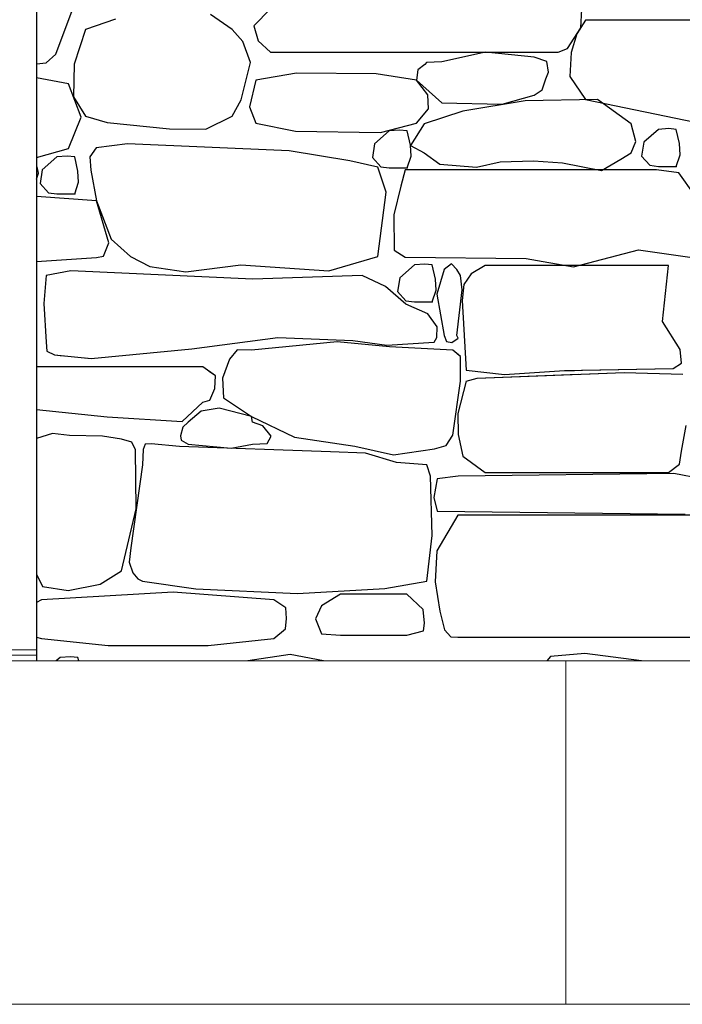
# Model space of a CAD drawing. Extents: x 169645 to 508157, y -5167 to 165945.
# Tile 76 of 130: x 181616 to 182791, y 144343 to 146090. Entities that reach past the tile are written whole.
import ezdxf

# ---------------------------------------------------------------- set-up
doc = ezdxf.new("R2010")
doc.units = 0
doc.header["$MEASUREMENT"] = 0
for name, color, linetype in [('Environnement', 7, 'Continuous'), ('Murs  Pierre', 7, 'Continuous'), ('Murs Périphériques', 7, 'Continuous'), ('Revetement Sols', 7, 'Continuous'), ('Trottoirs', 7, 'Continuous')]:
    doc.layers.add(name, color=color, linetype=linetype)

msp = doc.modelspace()

# ---------------------------------------------------------------- linework, layer by layer
at = {"layer": 'Environnement', "linetype": 'Continuous', "lineweight": 20}
for p, q in [((174395.8, 144952.4), (182818.4, 144952.4)), ((182583.9, 144343.4), (182583.9, 144952.4))]:
    msp.add_line(p, q, dxfattribs=at)
at = {"layer": 'Murs  Pierre'}
for p, q in [((181645.9, 149522.4), (181645.9, 144952.4)), ((181679.9, 146028.4), (181712.9, 146115.8)), ((181679.9, 146028.4), (181712.9, 146115.8)), ((182060.8, 146108.8), (182031.2, 146078.7)), ((182060.8, 146108.8), (182031.2, 146078.7)), ((182610.7, 146075.2), (182612.6, 146108.3)), ((182610.7, 146075.2), (182612.6, 146108.3)), ((181786, 146090.6), (181732.7, 146072.6)), ((181786, 146090.6), (181732.7, 146072.6)), ((181992.8, 146072.6), (181954.5, 146099.2)), ((181992.8, 146072.6), (181954.5, 146099.2)), ((181732.7, 146072.6), (181712.4, 146011.1)), ((181732.7, 146072.6), (181712.4, 146011.1)), ((182011.5, 146051.3), (181992.8, 146072.6)), ((182011.5, 146051.3), (181992.8, 146072.6)), ((182031.2, 146078.7), (182038.7, 146052.1)), ((182031.2, 146078.7), (182038.7, 146052.1)), ((182587.1, 146038.5), (182610.7, 146075.2)), ((182587.1, 146038.5), (182610.7, 146075.2)), ((182619.2, 146089.1), (182603.4, 146064.7)), ((182619.2, 146089.1), (182603.4, 146064.7)), ((183463.5, 146089.1), (182619.2, 146089.1)), ((183463.5, 146089.1), (182619.2, 146089.1)), ((182603.4, 146064.7), (182593.5, 146031.7)), ((182603.4, 146064.7), (182593.5, 146031.7)), ((182025.1, 146013.9), (182011.5, 146051.3)), ((182025.1, 146013.9), (182011.5, 146051.3)), ((182038.7, 146052.1), (182060.8, 146032.3)), ((182038.7, 146052.1), (182060.8, 146032.3)), ((182570.4, 146032.3), (182587.1, 146038.5)), ((182570.4, 146032.3), (182587.1, 146038.5)), ((181663.1, 146013.4), (181679.9, 146028.4)), ((181663.1, 146013.4), (181679.9, 146028.4)), ((182060.8, 146032.3), (182570.4, 146032.3)), ((182060.8, 146032.3), (182570.4, 146032.3)), ((182441.8, 146032.1), (182364.4, 146015)), ((182441.8, 146032.1), (182364.4, 146015)), ((182528.1, 146023.4), (182441.8, 146032.1)), ((182528.1, 146023.4), (182441.8, 146032.1)), ((182550.4, 146015.6), (182528.1, 146023.4)), ((182550.4, 146015.6), (182528.1, 146023.4)), ((182593.5, 146031.7), (182591.5, 145988.8)), ((182593.5, 146031.7), (182591.5, 145988.8)), ((181645.9, 146011.7), (181663.1, 146013.4)), ((181645.9, 146011.7), (181663.1, 146013.4)), ((181712.4, 146011.1), (181711.7, 145952.8)), ((181712.4, 146011.1), (181711.7, 145952.8)), ((182008.8, 145947.8), (182025.1, 146013.9)), ((182008.8, 145947.8), (182025.1, 146013.9)), ((182334, 146010.1), (182321.6, 146001.1)), ((182334, 146010.1), (182321.6, 146001.1)), ((182337.3, 146013.7), (182334, 146010.1)), ((182337.3, 146013.7), (182334, 146010.1)), ((182364.4, 146015), (182337.3, 146013.7)), ((182364.4, 146015), (182337.3, 146013.7)), ((182553.5, 145996.7), (182550.4, 146015.6)), ((182553.5, 145996.7), (182550.4, 146015.6)), ((181702.4, 145976.2), (181645.9, 145986.9)), ((181702.4, 145976.2), (181645.9, 145986.9)), ((182106.7, 145995.1), (182034.4, 145982.8)), ((182106.7, 145995.1), (182034.4, 145982.8)), ((182247.9, 145993.7), (182106.7, 145995.1)), ((182247.9, 145993.7), (182106.7, 145995.1)), ((182319.6, 145982.8), (182247.9, 145993.7)), ((182319.6, 145982.8), (182247.9, 145993.7)), ((182321.6, 146001.1), (182319.6, 145982.8)), ((182321.6, 146001.1), (182319.6, 145982.8)), ((182542.4, 145965.6), (182548.7, 145984.7)), ((182542.4, 145965.6), (182548.7, 145984.7)), ((182548.7, 145984.7), (182553.5, 145996.7)), ((182548.7, 145984.7), (182553.5, 145996.7)), ((182591.5, 145988.8), (182619.2, 145948.5)), ((182591.5, 145988.8), (182619.2, 145948.5)), ((181725.3, 145916.9), (181702.4, 145976.2)), ((181725.3, 145916.9), (181702.4, 145976.2)), ((182034.4, 145982.8), (182023.2, 145935)), ((182034.4, 145982.8), (182023.2, 145935)), ((182339.8, 145956.3), (182319.6, 145982.8)), ((182319.6, 145982.8), (182364.4, 145942.6)), ((182339.8, 145956.3), (182319.6, 145982.8)), ((182319.6, 145982.8), (182364.4, 145942.6)), ((181711.7, 145952.8), (181732.7, 145918.8)), ((181711.7, 145952.8), (181732.7, 145918.8)), ((182340.6, 145932), (182339.8, 145956.3)), ((182340.6, 145932), (182339.8, 145956.3)), ((182471.1, 145940), (182528.1, 145955.8)), ((182471.1, 145940), (182528.1, 145955.8)), ((182528.1, 145955.8), (182542.4, 145965.6)), ((182528.1, 145955.8), (182542.4, 145965.6)), ((181992.8, 145918.8), (182008.8, 145947.8)), ((181992.8, 145918.8), (182008.8, 145947.8)), ((182023.2, 145935), (182034.4, 145906.2)), ((182023.2, 145935), (182034.4, 145906.2)), ((182364.4, 145942.6), (182471.1, 145940)), ((182364.4, 145942.6), (182471.1, 145940)), ((182512.1, 145945.9), (182401.4, 145927.5)), ((182512.1, 145945.9), (182401.4, 145927.5)), ((182640.3, 145948.3), (182512.1, 145945.9)), ((182640.3, 145948.3), (182512.1, 145945.9)), ((182619.2, 145948.5), (182853.8, 145899.9)), ((182619.2, 145948.5), (182853.8, 145899.9)), ((182699.8, 145904.9), (182640.3, 145948.3)), ((182699.8, 145904.9), (182640.3, 145948.3)), ((181702.4, 145861.4), (181725.3, 145916.9)), ((181702.4, 145861.4), (181725.3, 145916.9)), ((181732.7, 145918.8), (181771.3, 145907.4)), ((181732.7, 145918.8), (181771.3, 145907.4)), ((181945.9, 145895.5), (181992.8, 145918.8)), ((181945.9, 145895.5), (181992.8, 145918.8)), ((182319.6, 145906.2), (182340.6, 145932)), ((182319.6, 145906.2), (182340.6, 145932)), ((182401.4, 145927.5), (182332.8, 145904.9)), ((182401.4, 145927.5), (182332.8, 145904.9)), ((181771.3, 145907.4), (181881.5, 145896.3)), ((181771.3, 145907.4), (181881.5, 145896.3)), ((182034.4, 145906.2), (182104.8, 145891.9)), ((182034.4, 145906.2), (182104.8, 145891.9)), ((182255.9, 145889.6), (182319.6, 145906.2)), ((182255.9, 145889.6), (182319.6, 145906.2)), ((182332.8, 145904.9), (182309.1, 145866.7)), ((182332.8, 145904.9), (182309.1, 145866.7)), ((182708.1, 145873.5), (182699.8, 145904.9)), ((182708.1, 145873.5), (182699.8, 145904.9)), ((181881.5, 145896.3), (181945.9, 145895.5)), ((181881.5, 145896.3), (181945.9, 145895.5)), ((182104.8, 145891.9), (182255.9, 145889.6)), ((182104.8, 145891.9), (182255.9, 145889.6)), ((182271.1, 145892.5), (182245.1, 145869.9)), ((182271.1, 145892.5), (182245.1, 145869.9)), ((182289.6, 145894.1), (182271.1, 145892.5)), ((182289.6, 145894.1), (182271.1, 145892.5)), ((182302.8, 145892.5), (182289.6, 145894.1)), ((182302.8, 145892.5), (182289.6, 145894.1)), ((182308.6, 145867.4), (182302.8, 145892.5)), ((182308.6, 145867.4), (182302.8, 145892.5)), ((182748.1, 145895.1), (182722.1, 145872.5)), ((182748.1, 145895.1), (182722.1, 145872.5)), ((182766.5, 145896.7), (182748.1, 145895.1)), ((182766.5, 145896.7), (182748.1, 145895.1)), ((182779.8, 145895.1), (182766.5, 145896.7)), ((182779.8, 145895.1), (182766.5, 145896.7)), ((182785.6, 145870), (182779.8, 145895.1)), ((182785.6, 145870), (182779.8, 145895.1)), ((181751.9, 145862.7), (181740.5, 145846.5)), ((181751.9, 145862.7), (181740.5, 145846.5)), ((181807.4, 145869.5), (181751.9, 145862.7)), ((181807.4, 145869.5), (181751.9, 145862.7)), ((182093.8, 145857.2), (181807.4, 145869.5)), ((182093.8, 145857.2), (181807.4, 145869.5)), ((182245.1, 145869.9), (182241.4, 145845.4)), ((182245.1, 145869.9), (182241.4, 145845.4)), ((182309.8, 145847.8), (182308.6, 145867.4)), ((182309.8, 145847.8), (182308.6, 145867.4)), ((182309.1, 145866.7), (182332.8, 145853.4)), ((182309.1, 145866.7), (182332.8, 145853.4)), ((182699.8, 145853.4), (182708.1, 145873.5)), ((182699.8, 145853.4), (182708.1, 145873.5)), ((182722.1, 145872.5), (182718.4, 145847.9)), ((182722.1, 145872.5), (182718.4, 145847.9)), ((182786.8, 145850.4), (182785.6, 145870)), ((182786.8, 145850.4), (182785.6, 145870)), ((181645.9, 145845.3), (181702.4, 145861.4)), ((181645.9, 145845.3), (181702.4, 145861.4)), ((181681.9, 145846.3), (181655.9, 145823.7)), ((181681.9, 145846.3), (181655.9, 145823.7)), ((181700.3, 145848), (181681.9, 145846.3)), ((181700.3, 145848), (181681.9, 145846.3)), ((181713.6, 145846.3), (181700.3, 145848)), ((181713.6, 145846.3), (181700.3, 145848)), ((181719.4, 145821.3), (181713.6, 145846.3)), ((181719.4, 145821.3), (181713.6, 145846.3)), ((181740.5, 145846.5), (181742.4, 145823.2)), ((181740.5, 145846.5), (181742.4, 145823.2)), ((182201.2, 145839.7), (182093.8, 145857.2)), ((182201.2, 145839.7), (182093.8, 145857.2)), ((182241.4, 145845.4), (182256.1, 145829.1)), ((182241.4, 145845.4), (182256.1, 145829.1)), ((182302.8, 145827.2), (182309.8, 145847.8)), ((182302.8, 145827.2), (182309.8, 145847.8)), ((182332.8, 145853.4), (182360.6, 145833.6)), ((182332.8, 145853.4), (182360.6, 145833.6)), ((182681.4, 145842.2), (182699.8, 145853.4)), ((182681.4, 145842.2), (182699.8, 145853.4)), ((182718.4, 145847.9), (182733.1, 145831.7)), ((182718.4, 145847.9), (182733.1, 145831.7)), ((182779.8, 145829.7), (182786.8, 145850.4)), ((182779.8, 145829.7), (182786.8, 145850.4)), ((181647.1, 145829), (181645.9, 145829.4)), ((181647.1, 145829), (181645.9, 145829.4)), ((181649.4, 145817.4), (181647.1, 145829)), ((181649.4, 145817.4), (181647.1, 145829)), ((182250.9, 145828.1), (182201.2, 145839.7)), ((182250.9, 145828.1), (182201.2, 145839.7)), ((182265.9, 145783.9), (182250.9, 145828.1)), ((182265.9, 145783.9), (182250.9, 145828.1)), ((182256.1, 145829.1), (182271.1, 145827.2)), ((182256.1, 145829.1), (182271.1, 145827.2)), ((182360.6, 145833.6), (182425.7, 145828.1)), ((182360.6, 145833.6), (182425.7, 145828.1)), ((182425.7, 145828.1), (182468, 145837.9)), ((182425.7, 145828.1), (182468, 145837.9)), ((182468, 145837.9), (182526.9, 145839.7)), ((182468, 145837.9), (182526.9, 145839.7)), ((182526.9, 145839.7), (182578.4, 145836.1)), ((182526.9, 145839.7), (182578.4, 145836.1)), ((182578.4, 145836.1), (182647.4, 145822.3)), ((182578.4, 145836.1), (182647.4, 145822.3)), ((182647.4, 145822.3), (182681.4, 145842.2)), ((182647.4, 145822.3), (182681.4, 145842.2)), ((182733.1, 145831.7), (182748.1, 145829.7)), ((182733.1, 145831.7), (182748.1, 145829.7)), ((182748.1, 145829.7), (182779.8, 145829.7)), ((182748.1, 145829.7), (182779.8, 145829.7)), ((181645.9, 145807), (181649.4, 145817.4)), ((181645.9, 145807), (181649.4, 145817.4)), ((181655.9, 145823.7), (181652.2, 145799.2)), ((181655.9, 145823.7), (181652.2, 145799.2)), ((181720.6, 145801.6), (181719.4, 145821.3)), ((181720.6, 145801.6), (181719.4, 145821.3)), ((181742.4, 145823.2), (181752.2, 145768.3)), ((181742.4, 145823.2), (181752.2, 145768.3)), ((182271.1, 145827.2), (182302.8, 145827.2)), ((182271.1, 145827.2), (182302.8, 145827.2)), ((182299.1, 145823.7), (182291.9, 145794.7)), ((182299.1, 145823.7), (182291.9, 145794.7)), ((182744.6, 145823.7), (182299.1, 145823.7)), ((182744.6, 145823.7), (182299.1, 145823.7)), ((182784.2, 145818), (182744.6, 145823.7)), ((182784.2, 145818), (182744.6, 145823.7)), ((182812.1, 145779), (182784.2, 145818)), ((182812.1, 145779), (182784.2, 145818)), ((181652.2, 145799.2), (181666.9, 145782.9)), ((181652.2, 145799.2), (181666.9, 145782.9)), ((181713.6, 145781), (181720.6, 145801.6)), ((181713.6, 145781), (181720.6, 145801.6)), ((182291.9, 145794.7), (182279.4, 145743.8)), ((182291.9, 145794.7), (182279.4, 145743.8)), ((181752.2, 145768.3), (181645.9, 145776.3)), ((181752.2, 145768.3), (181645.9, 145776.3)), ((181666.9, 145782.9), (181681.9, 145781)), ((181666.9, 145782.9), (181681.9, 145781)), ((181681.9, 145781), (181713.6, 145781)), ((181681.9, 145781), (181713.6, 145781)), ((182250.9, 145669.9), (182265.9, 145783.9)), ((182250.9, 145669.9), (182265.9, 145783.9)), ((181752.2, 145768.3), (181778.2, 145700.8)), ((181774.1, 145693.9), (181752.2, 145768.3)), ((181752.2, 145768.3), (181778.2, 145700.8)), ((181774.1, 145693.9), (181752.2, 145768.3)), ((182279.4, 145743.8), (182280, 145681.2)), ((182279.4, 145743.8), (182280, 145681.2)), ((181764.6, 145670.3), (181774.1, 145693.9)), ((181764.6, 145670.3), (181774.1, 145693.9)), ((181778.2, 145700.8), (181812.6, 145669.9)), ((181778.2, 145700.8), (181812.6, 145669.9)), ((181752.2, 145668), (181764.6, 145670.3)), ((181752.2, 145668), (181764.6, 145670.3)), ((182280, 145681.2), (182299.1, 145668.6)), ((182280, 145681.2), (182299.1, 145668.6)), ((182598, 145651.7), (182712.7, 145681.8)), ((182598, 145651.7), (182712.7, 145681.8)), ((182712.7, 145681.8), (182804.1, 145668.6)), ((182712.7, 145681.8), (182804.1, 145668.6)), ((181645.9, 145661.2), (181752.2, 145668)), ((181645.9, 145661.2), (181752.2, 145668)), ((181812.6, 145669.9), (181846.9, 145652.1)), ((181812.6, 145669.9), (181846.9, 145652.1)), ((181910.7, 145642.5), (182008.3, 145655.1)), ((181910.7, 145642.5), (182008.3, 145655.1)), ((182008.3, 145655.1), (182164.1, 145644.1)), ((182008.3, 145655.1), (182164.1, 145644.1)), ((182164.1, 145644.1), (182250.9, 145669.9)), ((182164.1, 145644.1), (182250.9, 145669.9)), ((182315.8, 145654.8), (182289.7, 145632.2)), ((182315.8, 145654.8), (182289.7, 145632.2)), ((182299.1, 145668.6), (182513.7, 145666.5)), ((182299.1, 145668.6), (182513.7, 145666.5)), ((182334.2, 145656.4), (182315.8, 145654.8)), ((182334.2, 145656.4), (182315.8, 145654.8)), ((182347.4, 145654.8), (182334.2, 145656.4)), ((182347.4, 145654.8), (182334.2, 145656.4)), ((182353.2, 145629.7), (182347.4, 145654.8)), ((182353.2, 145629.7), (182347.4, 145654.8)), ((182381.7, 145656.8), (182368.3, 145646.8)), ((182381.7, 145656.8), (182368.3, 145646.8)), ((182390.7, 145646.8), (182381.7, 145656.8)), ((182390.7, 145646.8), (182381.7, 145656.8)), ((182441, 145654.1), (182416.5, 145638.9)), ((182441, 145654.1), (182416.5, 145638.9)), ((182766.4, 145654.1), (182441, 145654.1)), ((182766.4, 145654.1), (182441, 145654.1)), ((182513.7, 145666.5), (182598, 145651.7)), ((182513.7, 145666.5), (182598, 145651.7)), ((182755.3, 145554.8), (182766.4, 145654.1)), ((182755.3, 145554.8), (182766.4, 145654.1)), ((181662.8, 145636.3), (181659, 145586.4)), ((181662.8, 145636.3), (181659, 145586.4)), ((181706.5, 145644.4), (181662.8, 145636.3)), ((181706.5, 145644.4), (181662.8, 145636.3)), ((182029.1, 145629.4), (181706.5, 145644.4)), ((182029.1, 145629.4), (181706.5, 145644.4)), ((181846.9, 145652.1), (181910.7, 145642.5)), ((181846.9, 145652.1), (181910.7, 145642.5)), ((182222.9, 145636.3), (182029.1, 145629.4)), ((182222.9, 145636.3), (182029.1, 145629.4)), ((182264.6, 145616.4), (182222.9, 145636.3)), ((182264.6, 145616.4), (182222.9, 145636.3)), ((182368.3, 145646.8), (182355.3, 145602.9)), ((182368.3, 145646.8), (182355.3, 145602.9)), ((182397.2, 145636.3), (182390.7, 145646.8)), ((182397.2, 145636.3), (182390.7, 145646.8)), ((182400.1, 145610.9), (182397.2, 145636.3)), ((182400.1, 145610.9), (182397.2, 145636.3)), ((182416.5, 145638.9), (182403.4, 145620.4)), ((182416.5, 145638.9), (182403.4, 145620.4)), ((182289.7, 145632.2), (182286, 145607.7)), ((182289.7, 145632.2), (182286, 145607.7)), ((182354.4, 145610.1), (182353.2, 145629.7)), ((182354.4, 145610.1), (182353.2, 145629.7)), ((182403.4, 145620.4), (182400.4, 145592)), ((182403.4, 145620.4), (182400.4, 145592)), ((182300.8, 145585.5), (182264.6, 145616.4)), ((182300.8, 145585.5), (182264.6, 145616.4)), ((182286, 145607.7), (182300.8, 145591.4)), ((182286, 145607.7), (182300.8, 145591.4)), ((182347.4, 145589.5), (182354.4, 145610.1)), ((182347.4, 145589.5), (182354.4, 145610.1)), ((182355.3, 145602.9), (182368.3, 145529.7)), ((182355.3, 145602.9), (182368.3, 145529.7)), ((182390.7, 145529.7), (182400.1, 145610.9)), ((182390.7, 145529.7), (182400.1, 145610.9)), ((181659, 145586.4), (181662.8, 145518.1)), ((181659, 145586.4), (181662.8, 145518.1)), ((182300.8, 145591.4), (182315.8, 145589.5)), ((182300.8, 145591.4), (182315.8, 145589.5)), ((182339.5, 145568), (182300.8, 145585.5)), ((182339.5, 145568), (182300.8, 145585.5)), ((182315.8, 145589.5), (182347.4, 145589.5)), ((182315.8, 145589.5), (182347.4, 145589.5)), ((182400.4, 145592), (182407.7, 145468.2)), ((182400.4, 145592), (182407.7, 145468.2)), ((182356, 145545.3), (182339.5, 145568)), ((182356, 145545.3), (182339.5, 145568)), ((182786.6, 145504.8), (182755.3, 145554.8)), ((182786.6, 145504.8), (182755.3, 145554.8)), ((182355.7, 145526), (182356, 145545.3)), ((182355.7, 145526), (182356, 145545.3)), ((181662.8, 145518.1), (181664.2, 145501.8)), ((181662.8, 145518.1), (181664.2, 145501.8)), ((181921.5, 145505.8), (182073.9, 145526.3)), ((181921.5, 145505.8), (182073.9, 145526.3)), ((182178.8, 145518.6), (182027.1, 145503.6)), ((182178.8, 145518.6), (182027.1, 145503.6)), ((182073.9, 145526.3), (182206.8, 145521)), ((182073.9, 145526.3), (182206.8, 145521)), ((182271.6, 145509.7), (182178.8, 145518.6)), ((182271.6, 145509.7), (182178.8, 145518.6)), ((182206.8, 145521), (182266.8, 145512.5)), ((182206.8, 145521), (182266.8, 145512.5)), ((182266.8, 145512.5), (182350.6, 145518.1)), ((182266.8, 145512.5), (182350.6, 145518.1)), ((182350.6, 145518.1), (182355.7, 145526)), ((182350.6, 145518.1), (182355.7, 145526)), ((182368.3, 145529.7), (182372.8, 145518.9)), ((182368.3, 145529.7), (182372.8, 145518.9)), ((182372.8, 145518.9), (182382.1, 145517.5)), ((182372.8, 145518.9), (182382.1, 145517.5)), ((182382.1, 145517.5), (182393.3, 145525)), ((182382.1, 145517.5), (182393.3, 145525)), ((182393.3, 145525), (182390.7, 145529.7)), ((182393.3, 145525), (182390.7, 145529.7)), ((181664.2, 145501.8), (181677.7, 145495.3)), ((181664.2, 145501.8), (181677.7, 145495.3)), ((181742.7, 145488.9), (181921.5, 145505.8)), ((181742.7, 145488.9), (181921.5, 145505.8)), ((182001.5, 145504.5), (181988, 145487.7)), ((182001.5, 145504.5), (181988, 145487.7)), ((182027.1, 145503.6), (182001.5, 145504.5)), ((182027.1, 145503.6), (182001.5, 145504.5)), ((182383.6, 145503.6), (182271.6, 145509.7)), ((182383.6, 145503.6), (182271.6, 145509.7)), ((182397.2, 145492.3), (182383.6, 145503.6)), ((182388, 145499.9), (182383.6, 145503.6)), ((182397.2, 145492.3), (182392, 145496.6)), ((182789.4, 145480.4), (182786.6, 145504.8)), ((182789.4, 145480.4), (182786.6, 145504.8)), ((181677.7, 145495.3), (181742.7, 145488.9)), ((181677.7, 145495.3), (181693.4, 145493.8)), ((181732, 145490), (181742.7, 145488.9)), ((181988, 145487.7), (181975.8, 145453.9)), ((181988, 145487.7), (181975.8, 145453.9)), ((182397.2, 145478.8), (182397.2, 145492.3)), ((182397.2, 145478.8), (182397.2, 145492.3)), ((182397.4, 145448.8), (182397.2, 145478.8)), ((182397.4, 145448.8), (182397.2, 145478.8)), ((182774.3, 145471), (182789.4, 145480.4)), ((182774.3, 145471), (182789.4, 145480.4)), ((181940.7, 145473.9), (181645.9, 145473.9)), ((181713.3, 145473.9), (181645.9, 145473.9)), ((181933.3, 145473.9), (181732, 145473.9)), ((181962.9, 145457.9), (181940.7, 145473.9)), ((181962.9, 145457.9), (181952, 145465.8)), ((182407.7, 145468.2), (182475.4, 145460.3)), ((182407.7, 145468.2), (182475.4, 145460.3)), ((182427.2, 145453.8), (182687.5, 145463.9)), ((182427.2, 145453.8), (182606.5, 145460.8)), ((182475.4, 145460.3), (182581.9, 145467.5)), ((182475.4, 145460.3), (182581.9, 145467.5)), ((182581.9, 145467.5), (182774.3, 145471)), ((182581.9, 145467.5), (182599.4, 145467.8)), ((182612, 145468.1), (182774.3, 145471)), ((182612, 145461), (182687.5, 145463.9)), ((182687.5, 145463.9), (182791.7, 145461.1)), ((182687.5, 145463.9), (182791.7, 145461.1)), ((181962.3, 145435.5), (181962.9, 145457.9)), ((181962.3, 145435.5), (181962.9, 145457.9)), ((181975.8, 145453.9), (181977.6, 145419.3)), ((181975.8, 145453.9), (181977.6, 145419.3)), ((182383.6, 145353.1), (182397.4, 145448.8)), ((182383.6, 145353.1), (182397.4, 145448.8)), ((182407.6, 145448.8), (182393, 145391.5)), ((182407.6, 145448.8), (182393, 145391.5)), ((182407.6, 145448.8), (182427.2, 145453.8)), ((182407.6, 145448.8), (182427.2, 145453.8)), ((181953.1, 145415), (181962.3, 145435.5)), ((181953.1, 145415), (181962.3, 145435.5)), ((181904.4, 145377.3), (181940.7, 145411.2)), ((181904.4, 145377.3), (181940.7, 145411.2)), ((181940.7, 145411.2), (181953.1, 145415)), ((181940.7, 145411.2), (181953.1, 145415)), ((181977.6, 145419.3), (182027.1, 145385.9)), ((181977.6, 145419.3), (182027.1, 145385.9)), ((181645.9, 145398.4), (181771.2, 145385.3)), ((181645.9, 145398.4), (181771.2, 145385.3)), ((181937.6, 145395.3), (181914.7, 145376.2)), ((181937.6, 145395.3), (181914.7, 145376.2)), ((181969.6, 145400.6), (181937.6, 145395.3)), ((181969.6, 145400.6), (181937.6, 145395.3)), ((182027.1, 145385.9), (181969.6, 145400.6)), ((182027.1, 145385.9), (181969.6, 145400.6)), ((182393, 145391.5), (182393.3, 145354)), ((182393, 145391.5), (182393.3, 145354)), ((181771.2, 145385.3), (181904.4, 145377.3)), ((181771.2, 145385.3), (181904.4, 145377.3)), ((181914.7, 145376.2), (181905.2, 145366.9)), ((181914.7, 145376.2), (181905.2, 145366.9)), ((182027.1, 145385.9), (182103, 145349.4)), ((182028.9, 145376.2), (182027.1, 145385.9)), ((182027.1, 145385.9), (182103, 145349.4)), ((182028.9, 145376.2), (182027.1, 145385.9)), ((182047.3, 145369.2), (182028.9, 145376.2)), ((182047.3, 145369.2), (182028.9, 145376.2)), ((181674.2, 145355.9), (181645.9, 145346.8)), ((181674.2, 145355.9), (181645.9, 145346.8)), ((181704.6, 145352.1), (181674.2, 145355.9)), ((181704.6, 145352.1), (181674.2, 145355.9)), ((181905.2, 145366.9), (181901.1, 145351.6)), ((181905.2, 145366.9), (181901.1, 145351.6)), ((182062, 145351), (182047.3, 145369.2)), ((182062, 145351), (182047.3, 145369.2)), ((182789.1, 145324.4), (182797.7, 145369.9)), ((182789.1, 145324.4), (182797.7, 145369.9)), ((181763.2, 145351.4), (181704.6, 145352.1)), ((181763.2, 145351.4), (181704.6, 145352.1)), ((181796.8, 145345.8), (181763.2, 145351.4)), ((181796.8, 145345.8), (181763.2, 145351.4)), ((181814.7, 145340.5), (181796.8, 145345.8)), ((181814.7, 145340.5), (181796.8, 145345.8)), ((181821.5, 145326.7), (181814.7, 145340.5)), ((181821.5, 145326.7), (181814.7, 145340.5)), ((181901.1, 145351.6), (181902.1, 145344.2)), ((181901.1, 145351.6), (181902.1, 145344.2)), ((181902.1, 145344.2), (181914.7, 145337.2)), ((181902.1, 145344.2), (181914.7, 145337.2)), ((182054.6, 145338.1), (182062, 145351)), ((182054.6, 145338.1), (182062, 145351)), ((182103, 145349.4), (182210.1, 145333.1)), ((182103, 145349.4), (182210.1, 145333.1)), ((182372, 145334.6), (182383.6, 145353.1)), ((182372, 145334.6), (182383.6, 145353.1)), ((182393.3, 145354), (182401.4, 145315.7)), ((182393.3, 145354), (182401.4, 145315.7)), ((181822.3, 145222.2), (181821.5, 145326.7)), ((181822.3, 145222.2), (181821.5, 145326.7)), ((181835.2, 145327.3), (181833.7, 145300.3)), ((181835.2, 145327.3), (181833.7, 145300.3)), ((181838.4, 145337.1), (181835.2, 145327.3)), ((181838.4, 145337.1), (181835.2, 145327.3)), ((181849.1, 145337.4), (181838.4, 145337.1)), ((181849.1, 145337.4), (181838.4, 145337.1)), ((181899.4, 145332.9), (181849.1, 145337.4)), ((181899.4, 145332.9), (181849.1, 145337.4)), ((182167, 145323.2), (181899.4, 145332.9)), ((182167, 145323.2), (181899.4, 145332.9)), ((181914.7, 145337.2), (181990.8, 145329.7)), ((181914.7, 145337.2), (181990.8, 145329.7)), ((181990.8, 145329.7), (182028.9, 145337.2)), ((181990.8, 145329.7), (182028.9, 145337.2)), ((182028.9, 145337.2), (182054.6, 145338.1)), ((182028.9, 145337.2), (182054.6, 145338.1)), ((182229.3, 145320.7), (182167, 145323.2)), ((182229.3, 145320.7), (182167, 145323.2)), ((182210.1, 145333.1), (182278.8, 145318.1)), ((182210.1, 145333.1), (182278.8, 145318.1)), ((182278.8, 145318.1), (182351.1, 145328.8)), ((182278.8, 145318.1), (182351.1, 145328.8)), ((182351.1, 145328.8), (182372, 145334.6)), ((182351.1, 145328.8), (182372, 145334.6)), ((182785.6, 145301.2), (182789.1, 145324.4)), ((182785.6, 145301.2), (182789.1, 145324.4)), ((182283.8, 145304.4), (182229.3, 145320.7)), ((182283.8, 145304.4), (182229.3, 145320.7)), ((182338, 145300.3), (182283.8, 145304.4)), ((182338, 145300.3), (182283.8, 145304.4)), ((182401.4, 145315.7), (182441, 145286.4)), ((182401.4, 145315.7), (182441, 145286.4)), ((181833.7, 145300.3), (181813.4, 145153.1)), ((181833.7, 145300.3), (181813.4, 145153.1)), ((182344.2, 145280.3), (182338, 145300.3)), ((182344.2, 145280.3), (182338, 145300.3)), ((182441, 145286.4), (182766.4, 145286.4)), ((182441, 145286.4), (182766.4, 145286.4)), ((182766.4, 145286.4), (182785.6, 145301.2)), ((182766.4, 145286.4), (182785.6, 145301.2)), ((182347.4, 145175.1), (182344.2, 145280.3)), ((182347.4, 145175.1), (182344.2, 145280.3)), ((182355.9, 145275.2), (182350.2, 145242.2)), ((182355.9, 145275.2), (182350.2, 145242.2)), ((182393.5, 145280.3), (182355.9, 145275.2)), ((182393.5, 145280.3), (182355.9, 145275.2)), ((182775.4, 145284.7), (182393.5, 145280.3)), ((182775.4, 145284.7), (182393.5, 145280.3)), ((182824.5, 145275.2), (182775.4, 145284.7)), ((182824.5, 145275.2), (182775.4, 145284.7)), ((182350.2, 145242.2), (182355.9, 145218.2)), ((182350.2, 145242.2), (182355.9, 145218.2)), ((181796.8, 145112.2), (181822.3, 145222.2)), ((181796.8, 145112.2), (181822.3, 145222.2)), ((182355.9, 145218.2), (182795.8, 145212.9)), ((182355.9, 145218.2), (182795.8, 145212.9)), ((182392.8, 145211.2), (182355.7, 145147.6)), ((182392.8, 145211.2), (182355.7, 145147.6)), ((182949.9, 145211.2), (182392.8, 145211.2)), ((182949.9, 145211.2), (182392.8, 145211.2)), ((182338, 145093.7), (182347.4, 145175.1)), ((182338, 145093.7), (182347.4, 145175.1)), ((181813.4, 145153.1), (181809.9, 145127.9)), ((181813.4, 145153.1), (181809.9, 145127.9)), ((182355.7, 145147.6), (182352.7, 145092.8)), ((182355.7, 145147.6), (182352.7, 145092.8)), ((181758.5, 145088.5), (181796.8, 145112.2)), ((181758.5, 145088.5), (181796.8, 145112.2)), ((181809.9, 145127.9), (181816.4, 145108.9)), ((181809.9, 145127.9), (181816.4, 145108.9)), ((181645.9, 145106.3), (181656.8, 145084.6)), ((181645.9, 145106.3), (181656.8, 145084.6)), ((181816.4, 145108.9), (181825.4, 145097.8)), ((181816.4, 145108.9), (181825.4, 145097.8)), ((181825.4, 145097.8), (181833.7, 145093.7)), ((181825.4, 145097.8), (181833.7, 145093.7)), ((181656.8, 145084.6), (181701.9, 145077.3)), ((181656.8, 145084.6), (181701.9, 145077.3)), ((181701.9, 145077.3), (181758.5, 145088.5)), ((181701.9, 145077.3), (181758.5, 145088.5)), ((181833.7, 145093.7), (181928.5, 145080.5)), ((181833.7, 145093.7), (181928.5, 145080.5)), ((181928.5, 145080.5), (182108.4, 145071.9)), ((181928.5, 145080.5), (182108.4, 145071.9)), ((182108.4, 145071.9), (182263.2, 145080.7)), ((182108.4, 145071.9), (182263.2, 145080.7)), ((182263.2, 145080.7), (182338, 145093.7)), ((182263.2, 145080.7), (182338, 145093.7)), ((182352.7, 145092.8), (182361.1, 145040.8)), ((182352.7, 145092.8), (182361.1, 145040.8)), ((181654.9, 145060.7), (181645.9, 145055.9)), ((181654.9, 145060.7), (181645.9, 145055.9)), ((181888, 145074.3), (181654.9, 145060.7)), ((181888, 145074.3), (181654.9, 145060.7)), ((182066.7, 145060.7), (181888, 145074.3)), ((182066.7, 145060.7), (181888, 145074.3)), ((182088.1, 145046.4), (182066.7, 145060.7)), ((182088.1, 145046.4), (182066.7, 145060.7)), ((182184.9, 145070.6), (182150.9, 145050.3)), ((182184.9, 145070.6), (182150.9, 145050.3)), ((182302.4, 145070.6), (182184.9, 145070.6)), ((182302.4, 145070.6), (182184.9, 145070.6)), ((182331.1, 145043.4), (182302.4, 145070.6)), ((182331.1, 145043.4), (182302.4, 145070.6)), ((182089.1, 145027.5), (182088.1, 145046.4)), ((182089.1, 145027.5), (182088.1, 145046.4)), ((182150.9, 145050.3), (182140.3, 145027)), ((182150.9, 145050.3), (182140.3, 145027)), ((182333.9, 145019.5), (182331.1, 145043.4)), ((182333.9, 145019.5), (182331.1, 145043.4)), ((182087.1, 145009.6), (182089.1, 145027.5)), ((182087.1, 145009.6), (182089.1, 145027.5)), ((182140.3, 145027), (182151.3, 145000.3)), ((182140.3, 145027), (182151.3, 145000.3)), ((182361.1, 145040.8), (182368.8, 145007.9)), ((182361.1, 145040.8), (182368.8, 145007.9)), ((182066.7, 144992), (182087.1, 145009.6)), ((182066.7, 144992), (182087.1, 145009.6)), ((182331.7, 145006), (182333.9, 145019.5)), ((182331.7, 145006), (182333.9, 145019.5)), ((182368.8, 145007.9), (182380.6, 144995.1)), ((182368.8, 145007.9), (182380.6, 144995.1)), ((181645.9, 144994.8), (181654.9, 144992)), ((181645.9, 144994.8), (181654.9, 144992)), ((181654.9, 144992), (181772.8, 144979.7)), ((181654.9, 144992), (181772.8, 144979.7)), ((181950.3, 144979.9), (182066.7, 144992)), ((181950.3, 144979.9), (182066.7, 144992)), ((182151.3, 145000.3), (182184.9, 144998)), ((182151.3, 145000.3), (182184.9, 144998)), ((182184.9, 144998), (182302.4, 144998)), ((182184.9, 144998), (182302.4, 144998)), ((182302.4, 144998), (182331.7, 145006)), ((182302.4, 144998), (182331.7, 145006)), ((182380.6, 144995.1), (182392.8, 144994.7)), ((182380.6, 144995.1), (182392.8, 144994.7)), ((182392.8, 144994.7), (182949.9, 144994.7)), ((182392.8, 144994.7), (182949.9, 144994.7)), ((181772.8, 144979.7), (181950.3, 144979.9)), ((181772.8, 144979.7), (181950.3, 144979.9)), ((181687.7, 144958.4), (181680.8, 144952.4)), ((181687.7, 144958.4), (181680.8, 144952.4)), ((181706.1, 144960), (181687.7, 144958.4)), ((181706.1, 144960), (181687.7, 144958.4)), ((181719.4, 144958.4), (181706.1, 144960)), ((181719.4, 144958.4), (181706.1, 144960)), ((181720.8, 144952.4), (181719.4, 144958.4)), ((181720.8, 144952.4), (181719.4, 144958.4)), ((182095.4, 144963.8), (182020.7, 144952.4)), ((182095.4, 144963.8), (182020.7, 144952.4)), ((182154.5, 144952.4), (182095.4, 144963.8)), ((182154.5, 144952.4), (182095.4, 144963.8)), ((182556.7, 144960.2), (182550.7, 144952.4)), ((182556.7, 144960.2), (182550.7, 144952.4)), ((182617.9, 144965.9), (182556.7, 144960.2)), ((182617.9, 144965.9), (182556.7, 144960.2)), ((182718.4, 144952.4), (182617.9, 144965.9)), ((182718.4, 144952.4), (182617.9, 144965.9))]:
    msp.add_line(p, q, dxfattribs=at)
for p in [(182779.8, 145829.7), (182779.8, 145829.7), (182302.8, 145827.2), (182302.8, 145827.2), (181713.6, 145781), (181713.6, 145781), (182347.4, 145589.5), (182347.4, 145589.5)]:
    msp.add_point(p, dxfattribs=at)
at = {"layer": 'Murs Périphériques', "linetype": 'Continuous', "lineweight": 20}
msp.add_line((180092.8, 144962.4), (181645.9, 144962.4), dxfattribs=at)
at = {"layer": 'Revetement Sols', "linetype": 'Continuous', "lineweight": 20}
msp.add_line((180092.8, 144972.4), (181645.9, 144972.4), dxfattribs=at)
at = {"layer": 'Trottoirs', "linetype": 'Continuous', "lineweight": 20}
msp.add_line((175445.2, 144343.4), (213087.6, 144343.4), dxfattribs=at)

doc.saveas('drawing.dxf')
